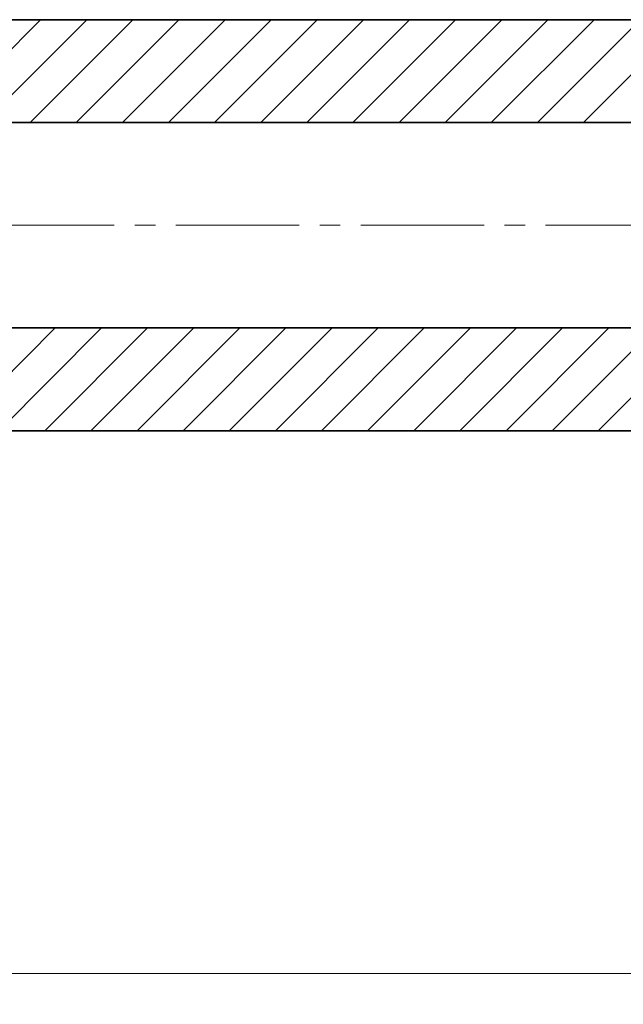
# Model space of a CAD drawing. Header units: millimetres. Extents: x -315 to 315, y -223 to 223.
# Tile 7 of 9: x -179 to -120, y 38 to 134. Entities that reach past the tile are written whole.
import ezdxf

# ---------------------------------------------------------------- set-up
doc = ezdxf.new("R2010")
doc.units = ezdxf.units.MM
doc.linetypes.add('点画线', pattern=[18, 12, -2, 2, -2])
doc.layers.get('0').update_dxf_attribs({"lineweight": 35})
for name, color, linetype, lineweight in [('ACAD0', 7, 'Continuous', 0), ('EB0', 7, 'Continuous', 35), ('中心线层', 1, '点画线', 18), ('尺寸线层', 3, 'Continuous', 18)]:
    doc.layers.add(name, color=color, linetype=linetype, lineweight=lineweight)
doc.styles.add('机械', font='isocp', dxfattribs={"width": 0.667, "bigfont": 'gbcbig.shx'})
doc.dimstyles.new('机械', dxfattribs={"dimscale": 1.5, "dimtxt": 3.5, "dimasz": 4, "dimexe": 2, "dimexo": 0, "dimtad": 1, "dimdec": 1, "dimdsep": 46, "dimtxsty": '机械', "dimblk": '_CAXARROW', "dimcen": 0, "dimdle": 6, "dimazin": 2, "dimtfac": 0.707107, "dimtdec": 3, "dimtmove": 0, "dimatfit": 3, "dimfxl": 0, "dimfrac": 2, "dimtolj": 1, "dimtzin": 0, "dimlwd": 18, "dimarcsym": 0})

# ---------------------------------------------------------------- blocks, each defined once
blk = doc.blocks.new('*X4')
at = {"layer": 'EB0', "color": 0, "linetype": 'Continuous', "lineweight": 18}
for p, q in [((283.215, 732.227), (293.215, 742.227)), ((287.705, 732.227), (297.705, 742.227)), ((292.195, 732.227), (302.195, 742.227)), ((296.685, 732.227), (306.685, 742.227)), ((301.175, 732.227), (311.175, 742.227)), ((305.665, 732.227), (315.665, 742.227)), ((310.155, 732.227), (320.155, 742.227)), ((314.646, 732.227), (324.646, 742.227)), ((319.136, 732.227), (329.136, 742.227)), ((323.626, 732.227), (333.626, 742.227)), ((328.116, 732.227), (338.116, 742.227)), ((332.606, 732.227), (342.606, 742.227)), ((337.096, 732.227), (347.096, 742.227)), ((341.586, 732.227), (351.586, 742.227)), ((346.076, 732.227), (356.076, 742.227))]:
    blk.add_line(p, q, dxfattribs=at)
blk = doc.blocks.new('*X5')
at = {"layer": 'EB0', "color": 0, "linetype": 'Continuous', "lineweight": 18}
for p, q in [((281.784, 762.227), (291.784, 772.227)), ((286.274, 762.227), (296.274, 772.227)), ((290.764, 762.227), (300.764, 772.227)), ((295.254, 762.227), (305.254, 772.227)), ((299.744, 762.227), (309.744, 772.227)), ((304.234, 762.227), (314.234, 772.227)), ((308.725, 762.227), (318.725, 772.227)), ((313.215, 762.227), (323.215, 772.227)), ((317.705, 762.227), (327.705, 772.227)), ((322.195, 762.227), (332.195, 772.227)), ((326.685, 762.227), (336.685, 772.227)), ((331.175, 762.227), (341.175, 772.227)), ((335.665, 762.227), (345.665, 772.227)), ((340.155, 762.227), (350.155, 772.227)), ((344.646, 762.227), (354.646, 772.227))]:
    blk.add_line(p, q, dxfattribs=at)
blk = doc.blocks.new('*X7')
at = {"layer": '尺寸线层', "linetype": 'Continuous', "lineweight": 18}
for points in [[(-232.75, 41.189), (-226.75, 41.939), (-226.75, 40.439)], [(57.25, 41.189), (51.25, 41.939), (51.25, 40.439)]]:
    blk.add_hatch(color=0, dxfattribs=at).paths.add_polyline_path(points, flags=0)
at = {"layer": '尺寸线层', "color": 0, "linetype": 'Continuous', "lineweight": 18}
for p, q in [((-232.75, 94.006), (-232.75, 38.189)), ((57.25, 71.006), (57.25, 38.189)), ((-232.75, 41.189), (57.25, 41.189))]:
    blk.add_line(p, q, dxfattribs=at)
at = {"layer": '尺寸线层', "color": 0, "linetype": 'Continuous', "lineweight": 18, "insert": (-87.75, 44.751), "char_height": 5.25, "width": 14.90745, "attachment_point": 5, "line_spacing_factor": 0.839832, "style": '机械'}
blk.add_mtext('\\T1.1;290', dxfattribs=at)
blk = doc.blocks.new('_CAXARROW')
blk.add_hatch(color=0).paths.add_polyline_path([(0, 0), (-1, 0.125), (-1, -0.125)], flags=0)

msp = doc.modelspace()

# ---------------------------------------------------------------- linework, layer by layer
at = {"layer": 'EB0', "linetype": 'Continuous', "lineweight": 35}
for p, q in [((-232.75, 134.006), (-46.75, 134.006)), ((-36.75, 124.006), (-212.75, 124.006)), ((-212.75, 104.006), (57.25, 104.006)), ((49.25, 94.006), (-232.75, 94.006))]:
    msp.add_line(p, q, dxfattribs=at)
at = {"layer": '中心线层', "linetype": '点画线', "lineweight": 18}
msp.add_line((-235.75, 114.006), (68.321, 114.006), dxfattribs=at)

# ---------------------------------------------------------------- block references
at = {"layer": 'ACAD0', "color": 7, "linetype": 'Continuous', "lineweight": 0}
for name in ['*X5', '*X4']:
    msp.add_blockref(name, (-468.708, -638.222), dxfattribs=at)

# ---------------------------------------------------------------- dimensions: what is measured, and where the dimension line sits
at = {"layer": '尺寸线层', "linetype": 'Continuous', "lineweight": 18}
dim = msp.add_linear_dim(base=(57.25, 41.189), p1=(-232.75, 94.006), p2=(57.25, 71.006), angle=180, dimstyle='机械', override={"dimsah": 1, "dimtfill": 1, "dimtzin": 0}, dxfattribs=at)
dim.commit()
dim.dimension.update_dxf_attribs({"geometry": '*X7', "text_midpoint": (-87.75, 44.751)})

doc.saveas('drawing.dxf')
